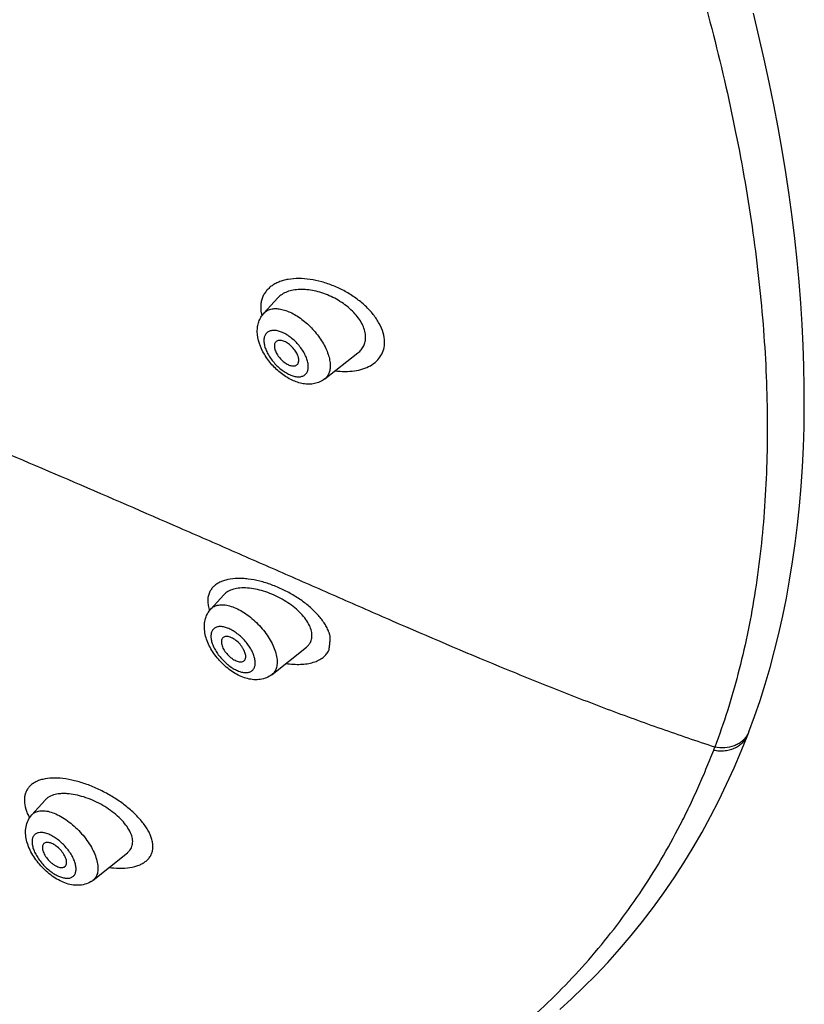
# Model space of a CAD drawing. Header units: millimetres. Extents: x -447 to 363, y -137 to 665.
# Tile 10 of 43: x -109 to -84, y 66 to 97. Entities that reach past the tile are written whole.
import ezdxf

# ---------------------------------------------------------------- set-up
doc = ezdxf.new("R2010")
doc.units = ezdxf.units.MM
doc.header["$LTSCALE"] = 23.1
doc.layers.get('0').update_dxf_attribs({"linetype": 'CONTINUOUS'})

msp = doc.modelspace()

# ---------------------------------------------------------------- linework, layer by layer
at = {"color": 7, "linetype": 'CONTINUOUS'}
for p, q in [((-100.843, 87.935), (-100.396, 88.423)), ((-98.898, 85.83), (-97.835, 86.661)), ((-102.545, 78.465), (-102.131, 78.923)), ((-100.584, 76.375), (-99.487, 77.248)), ((-85.361, 74.443), (-85.358, 74.45)), ((-85.322, 74.545), (-85.358, 74.45)), ((-108.273, 71.884), (-107.846, 72.356)), ((-106.309, 69.796), (-105.215, 70.67))]:
    msp.add_line(p, q, dxfattribs=at)
for points in [[(-85.324, 74.542), (-85.143, 75.033), (-84.967, 75.545), (-84.801, 76.067), (-84.646, 76.598), (-84.5, 77.138), (-84.365, 77.688), (-84.239, 78.246), (-84.124, 78.813), (-84.02, 79.388), (-83.926, 79.972), (-83.842, 80.564), (-83.769, 81.164), (-83.706, 81.772), (-83.654, 82.388), (-83.612, 83.011), (-83.581, 83.642), (-83.561, 84.28), (-83.551, 84.925), (-83.552, 85.577), (-83.564, 86.236), (-83.586, 86.901), (-83.619, 87.572), (-83.662, 88.249), (-83.716, 88.933), (-83.781, 89.622), (-83.856, 90.316), (-83.942, 91.016), (-84.038, 91.722), (-84.145, 92.432), (-84.262, 93.147), (-84.389, 93.868), (-84.527, 94.592), (-84.675, 95.322), (-84.833, 96.055), (-85.002, 96.792), (-85.18, 97.533)], [(-91.378, 65.649), (-90.997, 65.999), (-90.613, 66.369), (-90.228, 66.756), (-89.844, 67.163), (-89.465, 67.585), (-89.093, 68.022), (-88.731, 68.47), (-88.381, 68.927), (-88.044, 69.392), (-87.72, 69.865), (-87.408, 70.345), (-87.109, 70.834), (-86.823, 71.33), (-86.55, 71.834), (-86.288, 72.345), (-86.039, 72.862), (-85.801, 73.387), (-85.574, 73.918), (-85.363, 74.444)]]:
    msp.add_lwpolyline(points, dxfattribs=at)
at = {"color": 9, "linetype": 'CONTINUOUS'}
for centre, radius, start, end in [((-86.003, 74.804), 0.729, 329.8639, 332.5687), ((-86.013, 74.695), 0.696, 338.3728, 338.8551), ((-85.999, 74.802), 0.724, 332.5691, 337.9899), ((-85.996, 74.801), 0.722, 337.9942, 338.8914), ((-108.003, 71.639), 0.365, 121.9927, 137.8134), ((-105.42, 72.98), 2.807, 262.1495, 265.2283)]:
    msp.add_arc(centre, radius, start, end, dxfattribs=at)
at = {"color": 7, "linetype": 'CONTINUOUS'}
for centre, radius, start, end in [((-107.804, 70.87), 0.127, 121.9938, 137.8133), ((-107.297, 70.333), 0.135, 296.6498, 302.011), ((-107.294, 70.328), 0.129, 302.0209, 308.5944), ((-107.292, 70.326), 0.126, 308.6273, 318.7315), ((-106.772, 70.375), 0.741, 302.0322, 308.6089)]:
    msp.add_arc(centre, radius, start, end, dxfattribs=at)
at = {"color": 9, "linetype": 'CONTINUOUS'}
for points, knots in [([(-147.499, 165.979), (-146.463, 165.62), (-144.37, 164.82), (-141.243, 163.418), (-138.075, 161.796), (-134.88, 159.962), (-131.673, 157.924), (-128.468, 155.692), (-125.28, 153.276), (-122.123, 150.687), (-119.012, 147.937), (-115.961, 145.038), (-112.984, 142.004), (-110.095, 138.848), (-107.307, 135.584), (-104.632, 132.229), (-102.083, 128.796), (-99.671, 125.302), (-97.408, 121.763), (-95.304, 118.195), (-93.368, 114.614), (-91.61, 111.036), (-90.037, 107.479), (-88.656, 103.957), (-87.474, 100.488), (-86.496, 97.086), (-85.727, 93.768), (-85.17, 90.548), (-84.827, 87.441), (-84.701, 84.461), (-84.793, 81.621), (-85.101, 78.933), (-85.625, 76.411), (-86.127, 74.812), (-86.415, 74.048)], [0, 0, 0, 0, 0.027771, 0.056714, 0.08678, 0.117905, 0.150012, 0.183016, 0.216822, 0.251327, 0.286422, 0.321994, 0.357924, 0.394091, 0.430373, 0.466645, 0.502784, 0.538667, 0.574173, 0.609184, 0.643588, 0.677276, 0.710147, 0.742108, 0.773073, 0.802969, 0.831735, 0.859325, 0.885707, 0.910873, 0.934833, 0.957625, 0.979315, 1, 1, 1, 1]), ([(-86.415, 74.046), (-86.988, 74.234), (-88.136, 74.626), (-89.854, 75.254), (-91.576, 75.919), (-93.873, 76.851), (-96.158, 77.83), (-98.437, 78.826), (-100.144, 79.575), (-101.845, 80.32), (-104.097, 81.303), (-106.886, 82.512), (-109.659, 83.693), (-111.852, 84.608), (-113.998, 85.49), (-116.638, 86.546), (-119.756, 87.754), (-122.802, 88.9), (-126.713, 90.334), (-131.421, 92.004), (-135.144, 93.295), (-136.953, 93.924)], [0, 0, 0, 0, 0.033286, 0.066989, 0.100994, 0.135188, 0.203876, 0.238249, 0.272561, 0.306759, 0.340803, 0.408259, 0.474594, 0.507238, 0.539478, 0.602694, 0.664242, 0.724144, 0.78242, 0.894218, 1, 1, 1, 1]), ([(-96.985, 87.014), (-96.985, 87.111), (-97.02, 87.314), (-97.148, 87.61), (-97.344, 87.9), (-97.599, 88.173), (-97.904, 88.42), (-98.245, 88.635), (-98.609, 88.809), (-98.986, 88.939), (-99.361, 89.02), (-99.724, 89.048), (-100.012, 89.027), (-100.223, 88.98), (-100.367, 88.932), (-100.498, 88.87), (-100.615, 88.794), (-100.716, 88.706), (-100.801, 88.606), (-100.868, 88.495), (-100.916, 88.374), (-100.944, 88.244), (-100.949, 88.154), (-100.948, 88.109)], [0, 0, 0, 0, 0.053588, 0.112735, 0.177375, 0.246764, 0.319623, 0.394399, 0.469508, 0.543407, 0.614671, 0.682037, 0.744563, 0.773866, 0.801841, 0.828549, 0.854116, 0.878773, 0.902813, 0.926573, 0.950427, 0.974773, 1, 1, 1, 1]), ([(-100.948, 88.109), (-100.948, 88.088), (-100.944, 88), (-100.929, 87.913), (-100.912, 87.848)], [0, 0, 0, 0, 0.241711, 1, 1, 1, 1]), ([(-100.843, 87.935), (-100.815, 87.966), (-100.746, 88.021), (-100.618, 88.069), (-100.471, 88.084), (-100.308, 88.066), (-100.133, 88.017), (-99.951, 87.939), (-99.766, 87.832), (-99.583, 87.701), (-99.408, 87.548), (-99.244, 87.378), (-99.096, 87.195), (-98.969, 87.005), (-98.865, 86.812), (-98.787, 86.621), (-98.738, 86.438), (-98.725, 86.317), (-98.724, 86.26)], [0, 0, 0, 0, 0.040555, 0.083118, 0.12989, 0.182157, 0.240336, 0.304176, 0.372943, 0.445561, 0.520728, 0.597001, 0.672882, 0.746891, 0.81765, 0.883961, 0.944912, 1, 1, 1, 1]), ([(-99.425, 86.23), (-99.426, 86.273), (-99.438, 86.365), (-99.481, 86.504), (-99.548, 86.648), (-99.638, 86.791), (-99.746, 86.929), (-99.868, 87.056), (-100.001, 87.167), (-100.139, 87.259), (-100.276, 87.327), (-100.409, 87.37), (-100.532, 87.385), (-100.626, 87.373), (-100.69, 87.349), (-100.731, 87.323), (-100.767, 87.291), (-100.807, 87.239), (-100.84, 87.156), (-100.846, 87.084), (-100.846, 87.046)], [0, 0, 0, 0, 0.058148, 0.123474, 0.195062, 0.271366, 0.350447, 0.430159, 0.508307, 0.582813, 0.651882, 0.714204, 0.76922, 0.817483, 0.839737, 0.861211, 0.88239, 0.90379, 0.949005, 1, 1, 1, 1]), ([(-100.846, 87.046), (-100.845, 87.003), (-100.833, 86.911), (-100.79, 86.772), (-100.722, 86.628), (-100.633, 86.485), (-100.525, 86.347), (-100.402, 86.22), (-100.27, 86.109), (-100.132, 86.017), (-99.995, 85.949), (-99.862, 85.906), (-99.739, 85.891), (-99.645, 85.903), (-99.581, 85.928), (-99.539, 85.953), (-99.504, 85.985), (-99.464, 86.037), (-99.431, 86.12), (-99.425, 86.192), (-99.425, 86.23)], [0, 0, 0, 0, 0.058148, 0.123474, 0.195062, 0.271366, 0.350447, 0.430159, 0.508307, 0.582813, 0.651882, 0.714204, 0.76922, 0.817483, 0.839737, 0.861211, 0.88239, 0.90379, 0.949005, 1, 1, 1, 1]), ([(-98.566, 86.09), (-98.461, 86.076), (-98.254, 86.06), (-97.954, 86.078), (-97.68, 86.139), (-97.439, 86.241), (-97.24, 86.384), (-97.091, 86.566), (-97, 86.781), (-96.983, 86.936), (-96.985, 87.014)], [0, 0, 0, 0, 0.1527, 0.29646, 0.430335, 0.554292, 0.669583, 0.779254, 0.88767, 1, 1, 1, 1]), ([(-98.724, 86.26), (-98.723, 86.215), (-98.729, 86.129), (-98.761, 86.009), (-98.817, 85.907), (-98.869, 85.853), (-98.898, 85.83)], [0, 0, 0, 0, 0.279986, 0.534904, 0.771551, 1, 1, 1, 1]), ([(-98.761, 77.157), (-98.756, 77.196), (-98.749, 77.254), (-98.741, 77.331), (-98.735, 77.379), (-98.731, 77.418), (-98.729, 77.447), (-98.727, 77.477), (-98.725, 77.501), (-98.724, 77.521), (-98.722, 77.536), (-98.721, 77.551), (-98.721, 77.566), (-98.723, 77.581), (-98.728, 77.603), (-98.734, 77.63), (-98.744, 77.662), (-98.756, 77.695), (-98.768, 77.727), (-98.785, 77.772), (-98.809, 77.827), (-98.842, 77.894), (-98.88, 77.961), (-98.937, 78.051), (-99.019, 78.164), (-99.131, 78.296), (-99.257, 78.425), (-99.395, 78.55), (-99.597, 78.713), (-99.872, 78.899), (-100.227, 79.091), (-100.597, 79.247), (-100.97, 79.363), (-101.28, 79.422), (-101.519, 79.443), (-101.738, 79.447), (-101.945, 79.426), (-102.134, 79.375), (-102.258, 79.325), (-102.367, 79.262), (-102.461, 79.186), (-102.536, 79.098), (-102.573, 79.031), (-102.588, 78.997)], [0, 0, 0, 0, 0.022459, 0.03371, 0.044972, 0.050616, 0.056277, 0.061963, 0.067662, 0.070503, 0.073331, 0.076176, 0.079094, 0.082134, 0.085267, 0.091644, 0.098177, 0.104854, 0.111607, 0.118427, 0.132308, 0.146618, 0.161411, 0.176656, 0.208399, 0.241741, 0.276529, 0.312582, 0.349697, 0.426221, 0.504344, 0.58222, 0.65801, 0.729945, 0.763978, 0.796485, 0.856334, 0.883658, 0.90931, 0.933448, 0.956332, 0.978345, 1, 1, 1, 1]), ([(-102.588, 78.997), (-102.607, 78.956), (-102.636, 78.867), (-102.647, 78.723), (-102.631, 78.571), (-102.603, 78.469), (-102.585, 78.418)], [0, 0, 0, 0, 0.229138, 0.468679, 0.724485, 1, 1, 1, 1]), ([(-102.545, 78.465), (-102.53, 78.482), (-102.496, 78.513), (-102.415, 78.565), (-102.291, 78.603), (-102.122, 78.607), (-101.935, 78.571), (-101.736, 78.497), (-101.531, 78.388), (-101.326, 78.248), (-101.128, 78.08), (-100.944, 77.891), (-100.78, 77.687), (-100.642, 77.475), (-100.533, 77.261), (-100.459, 77.054), (-100.42, 76.859), (-100.42, 76.682), (-100.447, 76.574), (-100.468, 76.527)], [0, 0, 0, 0, 0.020394, 0.041048, 0.084747, 0.133982, 0.190063, 0.253105, 0.322381, 0.39659, 0.474062, 0.552904, 0.631139, 0.706827, 0.778193, 0.843775, 0.902594, 0.954401, 1, 1, 1, 1]), ([(-101.152, 76.591), (-101.138, 76.622), (-101.12, 76.695), (-101.123, 76.815), (-101.153, 76.947), (-101.208, 77.087), (-101.286, 77.23), (-101.384, 77.371), (-101.5, 77.504), (-101.627, 77.625), (-101.762, 77.729), (-101.9, 77.811), (-102.036, 77.87), (-102.164, 77.903), (-102.281, 77.908), (-102.383, 77.884), (-102.464, 77.829), (-102.499, 77.776), (-102.512, 77.747)], [0, 0, 0, 0, 0.046621, 0.100017, 0.160988, 0.229112, 0.303142, 0.3813, 0.461485, 0.541452, 0.618971, 0.691988, 0.75881, 0.818323, 0.870306, 0.915847, 0.957716, 1, 1, 1, 1]), ([(-102.512, 77.747), (-102.526, 77.716), (-102.543, 77.643), (-102.54, 77.523), (-102.511, 77.391), (-102.456, 77.251), (-102.378, 77.108), (-102.28, 76.967), (-102.164, 76.834), (-102.037, 76.713), (-101.901, 76.61), (-101.763, 76.527), (-101.628, 76.468), (-101.5, 76.435), (-101.383, 76.43), (-101.281, 76.454), (-101.2, 76.509), (-101.165, 76.562), (-101.152, 76.591)], [0, 0, 0, 0, 0.046621, 0.100017, 0.160988, 0.229112, 0.303142, 0.3813, 0.461485, 0.541452, 0.618971, 0.691988, 0.75881, 0.818323, 0.870306, 0.915847, 0.957716, 1, 1, 1, 1]), ([(-100.142, 76.726), (-100.062, 76.714), (-99.906, 76.697), (-99.677, 76.693), (-99.463, 76.713), (-99.268, 76.757), (-99.097, 76.823), (-98.951, 76.912), (-98.835, 77.022), (-98.781, 77.111), (-98.761, 77.157)], [0, 0, 0, 0, 0.156913, 0.30548, 0.444427, 0.573005, 0.691417, 0.800567, 0.902343, 1, 1, 1, 1]), ([(-100.468, 76.527), (-100.481, 76.498), (-100.514, 76.441), (-100.559, 76.394), (-100.584, 76.375)], [0, 0, 0, 0, 0.507364, 1, 1, 1, 1]), ([(-86.452, 73.955), (-86.392, 73.943), (-86.27, 73.926), (-86.088, 73.932), (-85.916, 73.966), (-85.761, 74.023), (-85.628, 74.102), (-85.518, 74.198), (-85.427, 74.31), (-85.383, 74.394), (-85.366, 74.438)], [0, 0, 0, 0, 0.142979, 0.284525, 0.421538, 0.54946, 0.667426, 0.779487, 0.889215, 1, 1, 1, 1]), ([(-85.372, 74.439), (-85.395, 74.399), (-85.449, 74.324), (-85.549, 74.227), (-85.667, 74.146), (-85.847, 74.063), (-86.102, 74.01), (-86.311, 74.026), (-86.415, 74.047)], [0, 0, 0, 0, 0.114801, 0.231754, 0.351683, 0.475083, 0.731818, 1, 1, 1, 1]), ([(-86.452, 73.953), (-86.449, 73.961), (-86.436, 73.992), (-86.423, 74.023), (-86.415, 74.047)], [0, 0, 0, 0, 0.250765, 1, 1, 1, 1]), ([(-106.808, -43.304), (-106.744, -40.338), (-106.644, -35.887), (-106.508, -29.95), (-106.405, -25.491), (-106.301, -21.03), (-106.2, -16.568), (-106.1, -12.105), (-106.002, -7.644), (-105.906, -3.184), (-105.812, 1.273), (-105.721, 5.725), (-105.632, 10.171), (-105.548, 14.608), (-105.468, 19.033), (-105.385, 23.442), (-105.31, 27.104), (-105.243, 30.021), (-105.189, 32.197), (-105.128, 34.362), (-105.06, 36.516), (-104.979, 38.654), (-104.88, 40.773), (-104.758, 42.87), (-104.603, 44.938), (-104.404, 46.968), (-104.147, 48.948), (-103.871, 50.557), (-103.603, 51.803), (-103.378, 52.705), (-103.124, 53.577), (-102.839, 54.417), (-102.519, 55.219), (-102.163, 55.98), (-101.774, 56.7), (-101.353, 57.376), (-100.904, 58.01), (-100.279, 58.792), (-99.444, 59.679), (-98.381, 60.629), (-97.291, 61.489), (-96.196, 62.296), (-95.118, 63.085), (-94.072, 63.88), (-93.065, 64.694), (-92.102, 65.539), (-91.192, 66.424), (-90.34, 67.356), (-89.545, 68.335), (-88.808, 69.362), (-88.128, 70.438), (-87.613, 71.373), (-87.23, 72.143), (-86.956, 72.736), (-86.694, 73.34), (-86.53, 73.748), (-86.45, 73.955)], [0, 0, 0, 0, 0.07184, 0.107821, 0.14383, 0.179855, 0.215889, 0.251922, 0.287949, 0.323963, 0.359954, 0.395912, 0.431818, 0.467651, 0.503385, 0.538996, 0.574446, 0.59209, 0.609666, 0.62716, 0.644557, 0.661838, 0.678979, 0.695948, 0.712705, 0.729195, 0.745341, 0.761049, 0.768706, 0.776211, 0.783549, 0.790706, 0.797674, 0.804454, 0.811051, 0.817474, 0.823736, 0.829854, 0.841714, 0.853176, 0.864355, 0.875332, 0.886114, 0.896707, 0.907148, 0.917474, 0.927704, 0.937878, 0.948041, 0.958234, 0.968486, 0.978835, 0.984061, 0.989328, 0.99464, 1, 1, 1, 1]), ([(-107.278, 73.043), (-107.392, 73.057), (-107.61, 73.069), (-107.873, 73.036), (-108.057, 72.979), (-108.176, 72.925), (-108.28, 72.856), (-108.366, 72.773), (-108.434, 72.678), (-108.482, 72.572), (-108.509, 72.456), (-108.519, 72.285), (-108.486, 72.105), (-108.419, 71.924), (-108.373, 71.832), (-108.348, 71.786)], [0, 0, 0, 0, 0.155855, 0.294488, 0.357512, 0.416628, 0.472385, 0.525657, 0.577634, 0.629636, 0.682984, 0.738834, 0.860893, 0.928302, 1, 1, 1, 1]), ([(-105.654, 70.183), (-105.535, 70.172), (-105.308, 70.167), (-105.035, 70.208), (-104.844, 70.27), (-104.721, 70.328), (-104.616, 70.4), (-104.529, 70.485), (-104.463, 70.582), (-104.418, 70.69), (-104.396, 70.806), (-104.397, 70.93), (-104.418, 71.059), (-104.46, 71.193), (-104.522, 71.329), (-104.632, 71.519), (-104.813, 71.754), (-105.082, 72.021), (-105.396, 72.272), (-105.746, 72.501), (-106.12, 72.699), (-106.507, 72.861), (-106.893, 72.98), (-107.152, 73.029), (-107.278, 73.043)], [0, 0, 0, 0, 0.065734, 0.124503, 0.151197, 0.176113, 0.199404, 0.221404, 0.242617, 0.263639, 0.285107, 0.307576, 0.331469, 0.35707, 0.384515, 0.413814, 0.477651, 0.547577, 0.622048, 0.69934, 0.777636, 0.855077, 0.929811, 1, 1, 1, 1]), ([(-108.196, 71.949), (-108.176, 71.961), (-108.132, 71.983), (-108.059, 72.005), (-107.979, 72.016), (-107.86, 72.016), (-107.697, 71.987), (-107.494, 71.912), (-107.282, 71.8), (-107.071, 71.654), (-106.866, 71.479), (-106.676, 71.282), (-106.507, 71.07), (-106.366, 70.851), (-106.257, 70.631), (-106.185, 70.42), (-106.151, 70.224), (-106.159, 70.049), (-106.202, 69.923), (-106.258, 69.843), (-106.291, 69.81), (-106.309, 69.796)], [0, 0, 0, 0, 0.020829, 0.042699, 0.065993, 0.09098, 0.146522, 0.209693, 0.279727, 0.35518, 0.434177, 0.51459, 0.594197, 0.670829, 0.742524, 0.807699, 0.86537, 0.915472, 0.959291, 0.979805, 1, 1, 1, 1]), ([(-108.149, 71.274), (-108.161, 71.266), (-108.185, 71.247), (-108.226, 71.201), (-108.26, 71.125), (-108.272, 71.016), (-108.256, 70.892), (-108.215, 70.758), (-108.149, 70.617), (-108.062, 70.475), (-107.956, 70.337), (-107.835, 70.209), (-107.704, 70.094), (-107.567, 69.998), (-107.431, 69.924), (-107.299, 69.874), (-107.177, 69.851), (-107.067, 69.855), (-107.003, 69.879), (-106.977, 69.896)], [0, 0, 0, 0, 0.020408, 0.04081, 0.083645, 0.132283, 0.188506, 0.252537, 0.323528, 0.399927, 0.479742, 0.560728, 0.640562, 0.716999, 0.788044, 0.852139, 0.90843, 0.957128, 1, 1, 1, 1]), ([(-106.977, 69.896), (-106.964, 69.904), (-106.94, 69.922), (-106.899, 69.969), (-106.865, 70.045), (-106.853, 70.154), (-106.869, 70.277), (-106.91, 70.412), (-106.976, 70.553), (-107.063, 70.694), (-107.169, 70.832), (-107.29, 70.961), (-107.421, 71.076), (-107.558, 71.172), (-107.694, 71.246), (-107.826, 71.296), (-107.948, 71.319), (-108.058, 71.314), (-108.122, 71.29), (-108.149, 71.274)], [0, 0, 0, 0, 0.020408, 0.04081, 0.083645, 0.132283, 0.188506, 0.252537, 0.323528, 0.399927, 0.479742, 0.560728, 0.640562, 0.716999, 0.788044, 0.852139, 0.90843, 0.957128, 1, 1, 1, 1])]:
    msp.add_open_spline(points, degree=3, knots=knots, dxfattribs=at)
at = {"color": 7, "linetype": 'CONTINUOUS'}
for points, knots in [([(-97.592, 87.169), (-97.593, 87.231), (-97.611, 87.358), (-97.679, 87.547), (-97.788, 87.735), (-97.931, 87.916), (-98.104, 88.087), (-98.37, 88.295), (-98.671, 88.464), (-98.99, 88.586), (-99.231, 88.65), (-99.468, 88.688), (-99.695, 88.696), (-99.908, 88.674), (-100.1, 88.622), (-100.266, 88.541), (-100.357, 88.465), (-100.396, 88.423)], [0, 0, 0, 0, 0.051298, 0.106982, 0.16729, 0.231858, 0.299929, 0.370517, 0.514698, 0.586279, 0.656078, 0.723163, 0.786742, 0.846232, 0.901365, 0.952344, 1, 1, 1, 1]), ([(-101.057, 87.339), (-101.057, 87.393), (-101.051, 87.501), (-101.013, 87.659), (-100.945, 87.807), (-100.88, 87.895), (-100.843, 87.935)], [0, 0, 0, 0, 0.249467, 0.498609, 0.748743, 1, 1, 1, 1]), ([(-98.898, 85.83), (-98.946, 85.793), (-99.051, 85.729), (-99.225, 85.673), (-99.407, 85.654), (-99.59, 85.67), (-99.771, 85.716), (-99.948, 85.787), (-100.121, 85.882), (-100.344, 86.037), (-100.546, 86.227), (-100.72, 86.443), (-100.935, 86.767), (-101.053, 87.087), (-101.057, 87.339)], [0, 0, 0, 0, 0.05911, 0.117924, 0.176541, 0.235457, 0.295406, 0.357046, 0.420705, 0.486282, 0.620836, 0.688333, 0.754795, 1, 1, 1, 1]), ([(-100.469, 87.01), (-100.476, 87.002), (-100.489, 86.984), (-100.509, 86.939), (-100.513, 86.902), (-100.512, 86.876)], [0, 0, 0, 0, 0.228117, 0.467241, 1, 1, 1, 1]), ([(-99.73, 86.426), (-99.73, 86.468), (-99.75, 86.559), (-99.814, 86.691), (-99.909, 86.819), (-100.025, 86.93), (-100.133, 87.001), (-100.221, 87.039), (-100.282, 87.056), (-100.339, 87.062), (-100.39, 87.057), (-100.435, 87.04), (-100.459, 87.021), (-100.469, 87.01)], [0, 0, 0, 0, 0.115822, 0.252831, 0.402721, 0.554166, 0.695512, 0.759417, 0.817656, 0.869977, 0.916797, 0.959403, 1, 1, 1, 1]), ([(-97.835, 86.661), (-97.796, 86.692), (-97.726, 86.759), (-97.647, 86.882), (-97.6, 87.021), (-97.591, 87.12), (-97.592, 87.169)], [0, 0, 0, 0, 0.252495, 0.497998, 0.744466, 1, 1, 1, 1]), ([(-100.512, 86.876), (-100.512, 86.836), (-100.494, 86.748), (-100.434, 86.621), (-100.344, 86.496), (-100.233, 86.386), (-100.112, 86.301), (-100.006, 86.256), (-99.927, 86.242), (-99.875, 86.242), (-99.829, 86.253), (-99.802, 86.268), (-99.791, 86.276)], [0, 0, 0, 0, 0.114104, 0.248652, 0.396166, 0.546292, 0.688163, 0.812605, 0.866715, 0.915305, 0.959185, 1, 1, 1, 1]), ([(-99.791, 86.276), (-99.781, 86.284), (-99.762, 86.303), (-99.743, 86.339), (-99.732, 86.381), (-99.73, 86.411), (-99.73, 86.426)], [0, 0, 0, 0, 0.228449, 0.465096, 0.720011, 1, 1, 1, 1]), ([(-99.347, 77.423), (-99.336, 77.448), (-99.319, 77.499), (-99.301, 77.612), (-99.317, 77.765), (-99.387, 77.953), (-99.504, 78.143), (-99.663, 78.33), (-99.858, 78.508), (-100.081, 78.673), (-100.325, 78.819), (-100.584, 78.942), (-100.85, 79.039), (-101.114, 79.107), (-101.368, 79.142), (-101.605, 79.143), (-101.817, 79.109), (-101.996, 79.039), (-102.093, 78.965), (-102.131, 78.923)], [0, 0, 0, 0, 0.021423, 0.043379, 0.090331, 0.143193, 0.202622, 0.268188, 0.338828, 0.413142, 0.489576, 0.566504, 0.642289, 0.715326, 0.784115, 0.847379, 0.904283, 0.954769, 1, 1, 1, 1]), ([(-102.678, 78.26), (-102.661, 78.297), (-102.623, 78.369), (-102.573, 78.435), (-102.545, 78.465)], [0, 0, 0, 0, 0.499063, 1, 1, 1, 1]), ([(-100.584, 76.375), (-100.638, 76.332), (-100.759, 76.261), (-100.959, 76.205), (-101.167, 76.199), (-101.373, 76.234), (-101.576, 76.305), (-101.773, 76.406), (-101.963, 76.535), (-102.142, 76.687), (-102.305, 76.858), (-102.449, 77.044), (-102.57, 77.24), (-102.664, 77.442), (-102.728, 77.649), (-102.757, 77.857), (-102.745, 78.064), (-102.706, 78.197), (-102.678, 78.26)], [0, 0, 0, 0, 0.059463, 0.118511, 0.17737, 0.236864, 0.298013, 0.361483, 0.427286, 0.494817, 0.563049, 0.630791, 0.696965, 0.760873, 0.822408, 0.882126, 0.941023, 1, 1, 1, 1]), ([(-102.192, 77.501), (-102.207, 77.467), (-102.212, 77.406), (-102.197, 77.324), (-102.173, 77.254), (-102.137, 77.181), (-102.076, 77.084), (-101.98, 76.972), (-101.867, 76.88), (-101.772, 76.825), (-101.704, 76.796), (-101.639, 76.779), (-101.579, 76.775), (-101.526, 76.785), (-101.496, 76.801), (-101.484, 76.811)], [0, 0, 0, 0, 0.095441, 0.153242, 0.217607, 0.287679, 0.362134, 0.517357, 0.66906, 0.739335, 0.803948, 0.862019, 0.913339, 0.958665, 1, 1, 1, 1]), ([(-102.167, 77.539), (-102.17, 77.537), (-102.18, 77.525), (-102.187, 77.511), (-102.192, 77.501)], [0, 0, 0, 0, 0.245569, 1, 1, 1, 1]), ([(-101.443, 76.864), (-101.428, 76.899), (-101.423, 76.963), (-101.44, 77.047), (-101.466, 77.12), (-101.504, 77.194), (-101.569, 77.294), (-101.669, 77.407), (-101.787, 77.498), (-101.885, 77.551), (-101.955, 77.576), (-102.02, 77.589), (-102.079, 77.587), (-102.13, 77.572), (-102.157, 77.551), (-102.167, 77.539)], [0, 0, 0, 0, 0.096755, 0.155653, 0.221321, 0.292783, 0.368571, 0.525675, 0.677355, 0.746722, 0.809848, 0.866003, 0.915303, 0.95906, 1, 1, 1, 1]), ([(-99.487, 77.248), (-99.457, 77.271), (-99.402, 77.325), (-99.363, 77.39), (-99.347, 77.423)], [0, 0, 0, 0, 0.509232, 1, 1, 1, 1]), ([(-101.484, 76.811), (-101.475, 76.818), (-101.459, 76.834), (-101.448, 76.854), (-101.443, 76.864)], [0, 0, 0, 0, 0.49263, 1, 1, 1, 1]), ([(-105.215, 70.67), (-105.193, 70.688), (-105.152, 70.726), (-105.103, 70.793), (-105.068, 70.867), (-105.048, 70.948), (-105.043, 71.034), (-105.053, 71.124), (-105.076, 71.217), (-105.128, 71.349), (-105.227, 71.517), (-105.386, 71.71), (-105.585, 71.896), (-105.814, 72.069), (-106.066, 72.223), (-106.333, 72.354), (-106.606, 72.457), (-106.876, 72.528), (-107.096, 72.559), (-107.263, 72.564), (-107.474, 72.553), (-107.648, 72.507), (-107.757, 72.433)], [0, 0, 0, 0, 0.022234, 0.043683, 0.064875, 0.086373, 0.108705, 0.132301, 0.157467, 0.184383, 0.243597, 0.309672, 0.381431, 0.457278, 0.535422, 0.613985, 0.691079, 0.764877, 0.833715, 0.865864, 0.89632, 1, 1, 1, 1]), ([(-107.757, 72.433), (-107.765, 72.428), (-107.797, 72.405), (-107.826, 72.378), (-107.846, 72.356)], [0, 0, 0, 0, 0.25592, 1, 1, 1, 1]), ([(-106.379, 69.747), (-106.44, 69.709), (-106.573, 69.65), (-106.788, 69.619), (-107.004, 69.638), (-107.217, 69.699), (-107.425, 69.795), (-107.625, 69.922), (-107.815, 70.075), (-107.99, 70.249), (-108.145, 70.441), (-108.276, 70.644), (-108.379, 70.854), (-108.449, 71.068), (-108.481, 71.285), (-108.468, 71.501), (-108.402, 71.709), (-108.321, 71.831), (-108.273, 71.884)], [0, 0, 0, 0, 0.059509, 0.118498, 0.177565, 0.237894, 0.300526, 0.365792, 0.433216, 0.501723, 0.56996, 0.636642, 0.700893, 0.762539, 0.822224, 0.881136, 0.940302, 1, 1, 1, 1]), ([(-107.898, 70.955), (-107.908, 70.944), (-107.926, 70.914), (-107.938, 70.862), (-107.936, 70.801), (-107.921, 70.734), (-107.894, 70.662), (-107.842, 70.562), (-107.752, 70.442), (-107.643, 70.339), (-107.547, 70.273), (-107.476, 70.234), (-107.408, 70.208), (-107.344, 70.195), (-107.286, 70.195), (-107.251, 70.205), (-107.236, 70.213)], [0, 0, 0, 0, 0.04078, 0.085931, 0.137597, 0.196505, 0.262332, 0.334042, 0.488584, 0.645446, 0.719911, 0.789328, 0.85236, 0.908235, 0.95702, 1, 1, 1, 1]), ([(-107.197, 70.243), (-107.187, 70.255), (-107.169, 70.285), (-107.158, 70.339), (-107.161, 70.401), (-107.177, 70.47), (-107.206, 70.542), (-107.261, 70.644), (-107.353, 70.765), (-107.466, 70.867), (-107.563, 70.932), (-107.635, 70.969), (-107.703, 70.993), (-107.767, 71.003), (-107.824, 70.999), (-107.857, 70.986), (-107.871, 70.978)], [0, 0, 0, 0, 0.041119, 0.086854, 0.13932, 0.199172, 0.265998, 0.338666, 0.494622, 0.651695, 0.725686, 0.794232, 0.856053, 0.91051, 0.957929, 1, 1, 1, 1])]:
    msp.add_open_spline(points, degree=3, knots=knots, dxfattribs=at)

doc.saveas('drawing.dxf')
